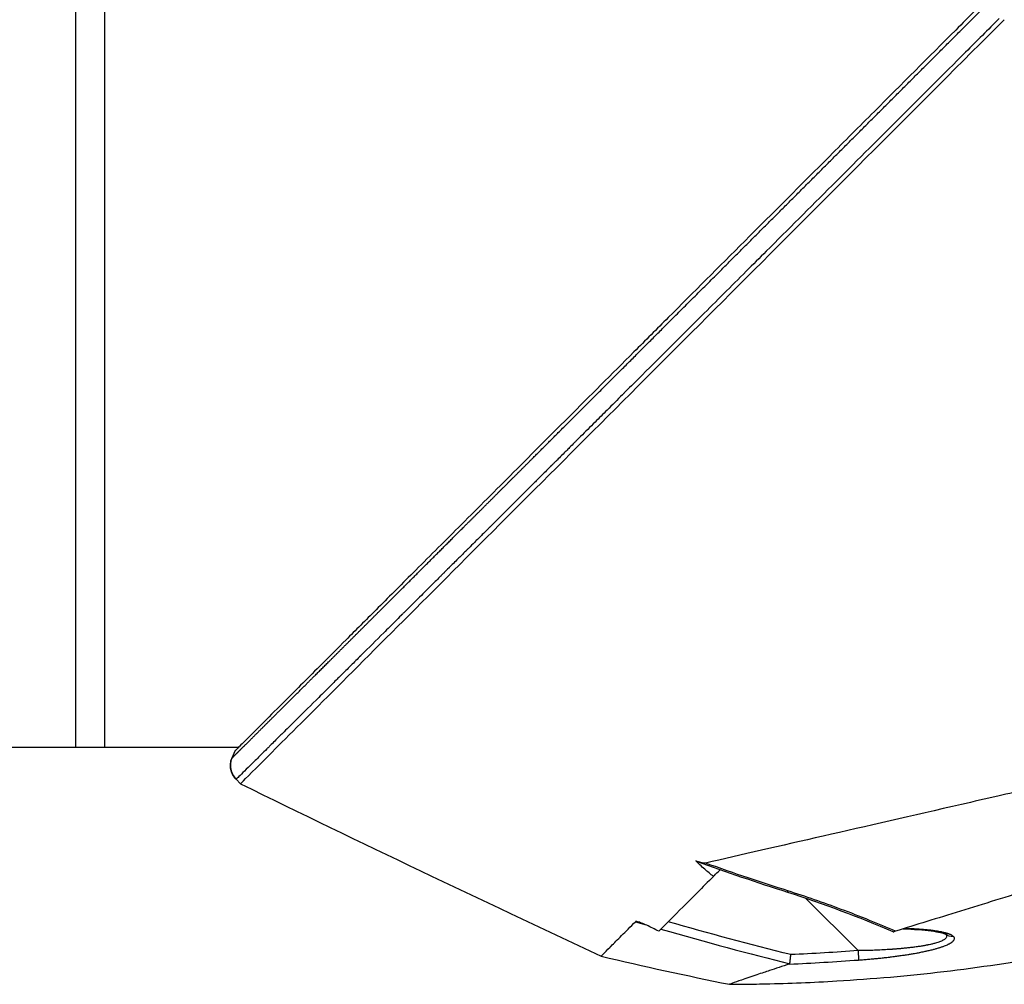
# Model space of a CAD drawing. Header units: millimetres. Extents: x 0 to 4378, y 0 to 2397.
# Tile 166 of 256: x 300 to 351, y 1707 to 1757. Entities that reach past the tile are written whole.
import ezdxf

# ---------------------------------------------------------------- set-up
doc = ezdxf.new("R2010")
doc.units = ezdxf.units.MM
doc.header["$LTSCALE"] = 0.2

# ---------------------------------------------------------------- blocks, each defined once
blk = doc.blocks.new('Blk$A16R2-5W24D')
for p, q in [((-62.2, 1298.027), (-62.2, 1219.5)), ((-60.7, 1297.5), (-60.7, 1219.5)), ((-71.137, 1219.5), (-71.137, 1219.5)), ((-69.371, 1219.5), (-69.371, 1219.5)), ((-56.2, 1219.5), (-69.156, 1219.5)), ((-71.037, 1219.4), (-71.037, 1219.4)), ((-68.956, 1219.3), (-68.802, 1218.937)), ((-69.016, 1217.84), (-69.246, 1217.609)), ((-94.068, 1213.14), (-94.091, 1213.163)), ((-94.068, 1213.14), (-94.018, 1213.189)), ((-98.501, 1211.694), (-101.225, 1208.97)), ((-89.744, 1210.457), (-89.744, 1210.457)), ((-87.919, 1208.688), (-87.919, 1208.688))]:
    blk.add_line(p, q)
for centre, major_axis, ratio, start_param, end_param in [((-69.737, 1218.56), (0.69, 0.724), 0.999304, 4.687993, 5.87531), ((-72.435, 1656.096), (108.873, 448.431), 0.591153, 3.442855, 3.465084), ((-106.093, 1210.195), (0.339, -0.368), 0.96736, 5.396981, 6.249864), ((-103.684, 1210.202), (-0.644, 0.252), 0.050435, 2.536825, 2.854434), ((-101.215, 1208.979), (-0.036, -0.499), 0.017131, 4.732186, 6.133701), ((-96.947, 1208.473), (-0.741, -0.185), 0.120483, 6.261278, 6.473717)]:
    blk.add_ellipse(centre, major_axis=major_axis, ratio=ratio, start_param=start_param, end_param=end_param)
for points, knots in [([(-149.9, 1300.246), (-149.9, 1300.246), (-149.9, 1300.246), (-149.9, 1300.245), (-149.9, 1300.245), (-149.899, 1300.245), (-149.898, 1300.244), (-149.896, 1300.242), (-149.893, 1300.239), (-149.883, 1300.229), (-149.873, 1300.219), (-149.833, 1300.179), (-149.793, 1300.139), (-149.634, 1299.979), (-149.475, 1299.821), (-149.127, 1299.473), (-148.967, 1299.312), (-148.543, 1298.888), (-148.264, 1298.609), (-147.773, 1298.118), (-147.584, 1297.929), (-147.156, 1297.502), (-146.915, 1297.261), (-146.373, 1296.718), (-146.067, 1296.413), (-144.892, 1295.238), (-143.935, 1294.281), (-141.52, 1291.866), (-139.999, 1290.345), (-136.524, 1286.869), (-134.527, 1284.873), (-131.341, 1281.687), (-130.199, 1280.545), (-128.45, 1278.796), (-127.852, 1278.198), (-125.939, 1276.284), (-124.608, 1274.953), (-121.653, 1271.998), (-120.022, 1270.367), (-117.318, 1267.663), (-116.251, 1266.597), (-114.071, 1264.416), (-112.96, 1263.305), (-111.569, 1261.914), (-111.291, 1261.636), (-110.845, 1261.19), (-110.637, 1260.983), (-110.29, 1260.635), (-110.104, 1260.45), (-109.728, 1260.073), (-109.634, 1259.979), (-109.118, 1259.463), (-108.933, 1259.278), (-108.647, 1258.992), (-108.545, 1258.89), (-108.275, 1258.62), (-108.106, 1258.451), (-107.711, 1258.056), (-107.493, 1257.838), (-106.966, 1257.311), (-106.623, 1256.968), (-104.878, 1255.223), (-103.467, 1253.812), (-101.295, 1251.64), (-100.524, 1250.869), (-98.277, 1248.622), (-96.808, 1247.153), (-94.022, 1244.367), (-92.702, 1243.046), (-90.802, 1241.147), (-90.208, 1240.553), (-88.469, 1238.814), (-87.337, 1237.682), (-85.198, 1235.543), (-84.189, 1234.533), (-82.293, 1232.638), (-81.402, 1231.746), (-79.728, 1230.072), (-78.942, 1229.287), (-77.521, 1227.866), (-76.88, 1227.225), (-75.727, 1226.071), (-75.208, 1225.553), (-74.28, 1224.624), (-73.864, 1224.209), (-72.776, 1223.12), (-72.146, 1222.49), (-71.172, 1221.516), (-70.799, 1221.143), (-70.35, 1220.694), (-70.234, 1220.578), (-69.934, 1220.279), (-69.766, 1220.111), (-69.402, 1219.746), (-69.236, 1219.58), (-69.068, 1219.413), (-69.026, 1219.37), (-68.984, 1219.328), (-68.973, 1219.318), (-68.963, 1219.307), (-68.96, 1219.304), (-68.957, 1219.302), (-68.957, 1219.301), (-68.956, 1219.301), (-68.956, 1219.3), (-68.956, 1219.3), (-68.956, 1219.3), (-68.956, 1219.3)], [0.000001, 0.000001, 0.000001, 0.000001, 0.015698, 0.015698, 0.031818, 0.031818, 0.064059, 0.064059, 0.128532, 0.128532, 0.257452, 0.257452, 0.515099, 0.515099, 1.03173, 1.03173, 1.376496, 1.376496, 1.83577, 1.83577, 2.097678, 2.097678, 2.396491, 2.396491, 2.737987, 2.737987, 3.650672, 3.650672, 4.866181, 4.866181, 6.274758, 6.274758, 7.036133, 7.036133, 7.4269, 7.4269, 8.279336, 8.279336, 9.300988, 9.300988, 9.960545, 9.960545, 10.647335, 10.647335, 10.810675, 10.810675, 10.926622, 10.926622, 11.059277, 11.059277, 11.195672, 11.195672, 11.271859, 11.271859, 11.313665, 11.313665, 11.383447, 11.383447, 11.476764, 11.476764, 11.651474, 11.651474, 12.36503, 12.36503, 12.758964, 12.758964, 13.517543, 13.517543, 14.21455, 14.21455, 14.534408, 14.534408, 15.158677, 15.158677, 15.738265, 15.738265, 16.275772, 16.275772, 16.779025, 16.779025, 17.219639, 17.219639, 17.604979, 17.604979, 17.941891, 17.941891, 18.532236, 18.532236, 18.976724, 18.976724, 19.143573, 19.143573, 19.436376, 19.436376, 19.876729, 19.876729, 20.096755, 20.096755, 20.206847, 20.206847, 20.26187, 20.26187, 20.289371, 20.289371, 20.303115, 20.303115, 20.316506, 20.316506, 20.316506, 20.316506]), ([(-69.246, 1217.609), (-69.248, 1217.612), (-69.599, 1217.962), (-71.002, 1219.365), (-72.019, 1220.382), (-74.539, 1222.902), (-76.045, 1224.408), (-79.325, 1227.689), (-81.126, 1229.49), (-86.869, 1235.231), (-91.092, 1239.454), (-99.781, 1248.146), (-104.282, 1252.656), (-108.796, 1257.161)], [0, 0, 0, 0, 0.125, 0.125, 0.25, 0.25, 0.375, 0.375, 0.5, 0.5, 0.75, 0.75, 1, 1, 1, 1]), ([(-108.531, 1257.219), (-107.952, 1256.64), (-107.372, 1256.061), (-106.793, 1255.483), (-105.635, 1254.326), (-104.478, 1253.171), (-103.325, 1252.019), (-102.172, 1250.868), (-101.023, 1249.72), (-99.879, 1248.578), (-98.737, 1247.438), (-97.6, 1246.302), (-96.472, 1245.176), (-96.124, 1244.829), (-95.776, 1244.482), (-95.43, 1244.137), (-94.655, 1243.362), (-93.883, 1242.593), (-93.118, 1241.828), (-92.011, 1240.724), (-90.917, 1239.632), (-89.836, 1238.554), (-89.602, 1238.32), (-89.369, 1238.088), (-89.136, 1237.855), (-89.1, 1237.82), (-89.065, 1237.785), (-89.029, 1237.749), (-88.761, 1237.482), (-88.495, 1237.216), (-88.229, 1236.951), (-88.022, 1236.744), (-87.815, 1236.538), (-87.61, 1236.333), (-87.357, 1236.081), (-87.105, 1235.83), (-86.855, 1235.58), (-86.79, 1235.515), (-86.714, 1235.439), (-86.648, 1235.374), (-86.607, 1235.333), (-86.571, 1235.297), (-86.544, 1235.27), (-86.531, 1235.258), (-86.521, 1235.247), (-86.513, 1235.24), (-86.463, 1235.19), (-86.386, 1235.113), (-86.282, 1235.009), (-86.179, 1234.906), (-86.048, 1234.776), (-85.891, 1234.619), (-85.884, 1234.612), (-85.877, 1234.605), (-85.87, 1234.598), (-85.797, 1234.526), (-85.72, 1234.448), (-85.636, 1234.365), (-85.604, 1234.332), (-85.568, 1234.297), (-85.532, 1234.261), (-85.495, 1234.224), (-85.457, 1234.186), (-85.423, 1234.153), (-85.401, 1234.13), (-85.38, 1234.109), (-85.362, 1234.091), (-85.272, 1234.001), (-85.184, 1233.914), (-85.099, 1233.829), (-84.921, 1233.652), (-84.755, 1233.486), (-84.599, 1233.33), (-84.542, 1233.273), (-84.486, 1233.217), (-84.431, 1233.163), (-84.411, 1233.143), (-84.396, 1233.128), (-84.38, 1233.112), (-84.367, 1233.099), (-84.354, 1233.086), (-84.337, 1233.069), (-84.32, 1233.052), (-84.3, 1233.032), (-84.274, 1233.006), (-84.269, 1233.001), (-84.264, 1232.996), (-84.258, 1232.99), (-84.069, 1232.802), (-83.893, 1232.626), (-83.729, 1232.462), (-83.721, 1232.454), (-83.713, 1232.446), (-83.704, 1232.437), (-83.663, 1232.396), (-83.623, 1232.356), (-83.583, 1232.316), (-83.294, 1232.028), (-83.047, 1231.782), (-82.842, 1231.577), (-82.608, 1231.344), (-82.428, 1231.164), (-82.299, 1231.035), (-82.251, 1230.987), (-82.21, 1230.947), (-82.176, 1230.913), (-82.165, 1230.901), (-82.154, 1230.891), (-82.144, 1230.881), (-82.138, 1230.875), (-82.124, 1230.861), (-82.105, 1230.842), (-82.086, 1230.823), (-82.061, 1230.798), (-82.035, 1230.772), (-82.01, 1230.747), (-81.983, 1230.721), (-81.96, 1230.697), (-81.949, 1230.687), (-81.939, 1230.677), (-81.93, 1230.667), (-81.856, 1230.593), (-81.785, 1230.523), (-81.718, 1230.456), (-81.625, 1230.363), (-81.538, 1230.277), (-81.457, 1230.196), (-81.432, 1230.171), (-81.407, 1230.146), (-81.383, 1230.122), (-81.262, 1230.002), (-81.158, 1229.898), (-81.068, 1229.808), (-81.027, 1229.767), (-80.988, 1229.729), (-80.954, 1229.694), (-80.939, 1229.68), (-80.931, 1229.672), (-80.925, 1229.665), (-80.917, 1229.658), (-80.911, 1229.652), (-80.896, 1229.637), (-80.894, 1229.635), (-80.892, 1229.633), (-80.89, 1229.631), (-80.844, 1229.585), (-80.771, 1229.512), (-80.671, 1229.413), (-80.626, 1229.368), (-80.576, 1229.318), (-80.52, 1229.263), (-80.347, 1229.09), (-80.176, 1228.92), (-80.057, 1228.801), (-80.053, 1228.797), (-80.049, 1228.794), (-80.046, 1228.79), (-79.936, 1228.681), (-79.855, 1228.599), (-79.801, 1228.546), (-79.796, 1228.541), (-79.792, 1228.537), (-79.787, 1228.533), (-79.781, 1228.526), (-79.762, 1228.507), (-79.74, 1228.485), (-79.723, 1228.468), (-79.704, 1228.449), (-79.687, 1228.433), (-79.682, 1228.428), (-79.677, 1228.423), (-79.673, 1228.418), (-79.634, 1228.379), (-79.595, 1228.341), (-79.557, 1228.303), (-79.481, 1228.227), (-79.407, 1228.153), (-79.335, 1228.081), (-79.318, 1228.065), (-79.301, 1228.048), (-79.284, 1228.031), (-79.159, 1227.906), (-79.039, 1227.787), (-78.926, 1227.674), (-78.815, 1227.564), (-78.71, 1227.459), (-78.611, 1227.361), (-78.353, 1227.104), (-78.134, 1226.886), (-77.951, 1226.704), (-77.879, 1226.632), (-77.813, 1226.566), (-77.752, 1226.505), (-77.717, 1226.471), (-77.685, 1226.439), (-77.654, 1226.409), (-77.641, 1226.396), (-77.633, 1226.387), (-77.623, 1226.377), (-77.614, 1226.369), (-77.605, 1226.359), (-77.592, 1226.346), (-77.585, 1226.339), (-77.576, 1226.33), (-77.565, 1226.319), (-77.463, 1226.218), (-77.362, 1226.117), (-77.261, 1226.017), (-77.06, 1225.816), (-76.86, 1225.618), (-76.664, 1225.422), (-76.27, 1225.031), (-75.887, 1224.649), (-75.515, 1224.279), (-75.501, 1224.266), (-75.488, 1224.253), (-75.475, 1224.239), (-75.302, 1224.068), (-75.132, 1223.899), (-74.965, 1223.733), (-74.875, 1223.643), (-74.785, 1223.554), (-74.697, 1223.466), (-74.681, 1223.45), (-74.664, 1223.433), (-74.647, 1223.416), (-74.629, 1223.399), (-74.612, 1223.382), (-74.598, 1223.368), (-74.588, 1223.358), (-74.58, 1223.35), (-74.574, 1223.344), (-74.553, 1223.323), (-74.532, 1223.302), (-74.509, 1223.28), (-74.458, 1223.229), (-74.403, 1223.174), (-74.345, 1223.117), (-74.215, 1222.988), (-74.07, 1222.843), (-73.911, 1222.685), (-73.898, 1222.672), (-73.886, 1222.66), (-73.873, 1222.647), (-73.697, 1222.472), (-73.505, 1222.282), (-73.3, 1222.078), (-72.932, 1221.713), (-72.522, 1221.305), (-72.094, 1220.881), (-71.902, 1220.69), (-71.707, 1220.496), (-71.512, 1220.303), (-71.506, 1220.298), (-71.501, 1220.292), (-71.496, 1220.287), (-71.358, 1220.151), (-71.221, 1220.014), (-71.084, 1219.879), (-71.001, 1219.796), (-70.918, 1219.714), (-70.836, 1219.633), (-70.816, 1219.613), (-70.796, 1219.593), (-70.776, 1219.573), (-70.769, 1219.567), (-70.763, 1219.561), (-70.757, 1219.554), (-70.714, 1219.512), (-70.673, 1219.472), (-70.641, 1219.44), (-70.632, 1219.431), (-70.624, 1219.423), (-70.616, 1219.415), (-70.512, 1219.312), (-70.413, 1219.214), (-70.318, 1219.12), (-70.256, 1219.059), (-70.196, 1218.999), (-70.137, 1218.941), (-69.952, 1218.758), (-69.788, 1218.597), (-69.647, 1218.458), (-69.506, 1218.319), (-69.388, 1218.202), (-69.294, 1218.11), (-69.199, 1218.017), (-69.128, 1217.948), (-69.082, 1217.903), (-69.059, 1217.88), (-69.042, 1217.864), (-69.03, 1217.853)], [0, 0, 0, 0, 0.032845, 0.032845, 0.032845, 0.098514, 0.098514, 0.098514, 0.164155, 0.164155, 0.164155, 0.229765, 0.229765, 0.229765, 0.25, 0.25, 0.25, 0.295338, 0.295338, 0.295338, 0.360817, 0.360817, 0.360817, 0.375, 0.375, 0.375, 0.377162, 0.377162, 0.377162, 0.393509, 0.393509, 0.393509, 0.40625, 0.40625, 0.40625, 0.421875, 0.421875, 0.421875, 0.42593, 0.42593, 0.42593, 0.428493, 0.428493, 0.428493, 0.429688, 0.429688, 0.429688, 0.4375, 0.4375, 0.4375, 0.445313, 0.445313, 0.445313, 0.445664, 0.445664, 0.445664, 0.449219, 0.449219, 0.449219, 0.450621, 0.450621, 0.450621, 0.452114, 0.452114, 0.452114, 0.453125, 0.453125, 0.453125, 0.458169, 0.458169, 0.458169, 0.46875, 0.46875, 0.46875, 0.472656, 0.472656, 0.472656, 0.47407, 0.47407, 0.47407, 0.475217, 0.475217, 0.475217, 0.476344, 0.476344, 0.476344, 0.476563, 0.476563, 0.476563, 0.483993, 0.483993, 0.483993, 0.484375, 0.484375, 0.484375, 0.486257, 0.486257, 0.486257, 0.5, 0.5, 0.5, 0.515625, 0.515625, 0.515625, 0.521453, 0.521453, 0.521453, 0.523438, 0.523438, 0.523438, 0.52457, 0.52457, 0.52457, 0.525731, 0.525731, 0.525731, 0.52685, 0.52685, 0.52685, 0.527344, 0.527344, 0.527344, 0.53125, 0.53125, 0.53125, 0.53666, 0.53666, 0.53666, 0.538372, 0.538372, 0.538372, 0.546875, 0.546875, 0.546875, 0.550781, 0.550781, 0.550781, 0.552445, 0.552445, 0.552445, 0.554421, 0.554421, 0.554421, 0.554688, 0.554688, 0.554688, 0.560068, 0.560068, 0.560068, 0.5625, 0.5625, 0.5625, 0.570081, 0.570081, 0.570081, 0.570313, 0.570313, 0.570313, 0.577477, 0.577477, 0.577477, 0.578125, 0.578125, 0.578125, 0.579102, 0.579102, 0.579102, 0.579856, 0.579856, 0.579856, 0.580078, 0.580078, 0.580078, 0.582031, 0.582031, 0.582031, 0.585938, 0.585938, 0.585938, 0.586848, 0.586848, 0.586848, 0.59375, 0.59375, 0.59375, 0.600497, 0.600497, 0.600497, 0.618038, 0.618038, 0.618038, 0.625, 0.625, 0.625, 0.628906, 0.628906, 0.628906, 0.630563, 0.630563, 0.630563, 0.631988, 0.631988, 0.631988, 0.632813, 0.632813, 0.632813, 0.640625, 0.640625, 0.640625, 0.65625, 0.65625, 0.65625, 0.6875, 0.6875, 0.6875, 0.688623, 0.688623, 0.688623, 0.703125, 0.703125, 0.703125, 0.710938, 0.710938, 0.710938, 0.712321, 0.712321, 0.712321, 0.713792, 0.713792, 0.713792, 0.714844, 0.714844, 0.714844, 0.71875, 0.71875, 0.71875, 0.727865, 0.727865, 0.727865, 0.748382, 0.748382, 0.748382, 0.75, 0.75, 0.75, 0.772382, 0.772382, 0.772382, 0.8125, 0.8125, 0.8125, 0.830542, 0.830542, 0.830542, 0.831023, 0.831023, 0.831023, 0.84375, 0.84375, 0.84375, 0.851563, 0.851563, 0.851563, 0.853457, 0.853457, 0.853457, 0.854072, 0.854072, 0.854072, 0.858245, 0.858245, 0.858245, 0.859375, 0.859375, 0.859375, 0.875, 0.875, 0.875, 0.885308, 0.885308, 0.885308, 0.918094, 0.918094, 0.918094, 0.950853, 0.950853, 0.950853, 0.983613, 0.983613, 0.983613, 1, 1, 1, 1]), ([(-147.826, 1223.905), (-147.764, 1223.889), (-147.684, 1223.869), (-147.488, 1223.816), (-147.372, 1223.785), (-146.973, 1223.674), (-146.638, 1223.577), (-146.123, 1223.426), (-146.003, 1223.391), (-145.544, 1223.254), (-145.172, 1223.142), (-143.08, 1222.507), (-140.801, 1221.797), (-137.734, 1220.831), (-137.398, 1220.725), (-136.708, 1220.507), (-136.359, 1220.397), (-135.28, 1220.056), (-134.532, 1219.819), (-133, 1219.332), (-132.216, 1219.083), (-130.612, 1218.572), (-129.795, 1218.312), (-128.133, 1217.781), (-127.284, 1217.51), (-125.588, 1216.966), (-124.745, 1216.694), (-123.466, 1216.283), (-123.033, 1216.144), (-122.378, 1215.934), (-122.163, 1215.866), (-121.519, 1215.66), (-121.091, 1215.525), (-120.224, 1215.252), (-119.783, 1215.114), (-119.146, 1214.916), (-118.949, 1214.854), (-118.375, 1214.676), (-117.989, 1214.557), (-117.265, 1214.333), (-116.922, 1214.227), (-115.339, 1213.738), (-114.111, 1213.359), (-112.006, 1212.709), (-111.121, 1212.436), (-108.961, 1211.769), (-107.71, 1211.382), (-105.927, 1210.831), (-105.349, 1210.652), (-104.229, 1210.306), (-103.684, 1210.138), (-103.162, 1209.976)], [0.000007, 0.000007, 0.000007, 0.000007, 0.177121, 0.177121, 0.354236, 0.354236, 0.708781, 0.708781, 0.809982, 0.809982, 1.079447, 1.079447, 2.190962, 2.190962, 2.323103, 2.323103, 2.454893, 2.454893, 2.723503, 2.723503, 2.991439, 2.991439, 3.260082, 3.260082, 3.532073, 3.532073, 3.798573, 3.798573, 3.934249, 3.934249, 4.003836, 4.003836, 4.140094, 4.140094, 4.281027, 4.281027, 4.344095, 4.344095, 4.4675, 4.4675, 4.580149, 4.580149, 4.986965, 4.986965, 5.291419, 5.291419, 5.747573, 5.747573, 5.975445, 5.975445, 6.202843, 6.202843, 6.202843, 6.202843]), ([(-122.176, 1220.112), (-121.142, 1219.863), (-120.117, 1219.641), (-118.764, 1219.331), (-118.608, 1219.295), (-118.037, 1219.165), (-117.622, 1219.069), (-115.548, 1218.594), (-113.898, 1218.216), (-112.043, 1217.791), (-111.826, 1217.742), (-111.112, 1217.579), (-110.621, 1217.466), (-109.569, 1217.224), (-109.014, 1217.097), (-107.829, 1216.825), (-107.204, 1216.681), (-101.502, 1215.371), (-96.993, 1214.346), (-93.322, 1213.502)], [0.000285, 0.000285, 0.000285, 0.000285, 0.321001, 0.321001, 0.36268, 0.36268, 0.473859, 0.473859, 0.918585, 0.918585, 0.977703, 0.977703, 1.113088, 1.113088, 1.267944, 1.267944, 1.444508, 1.444508, 2.894022, 2.894022, 2.894022, 2.894022]), ([(-69.016, 1217.84), (-68.949, 1217.908), (-68.89, 1217.989), (-68.842, 1218.078), (-68.796, 1218.163), (-68.762, 1218.256), (-68.742, 1218.353), (-68.722, 1218.454), (-68.719, 1218.559), (-68.73, 1218.659), (-68.74, 1218.747), (-68.761, 1218.832), (-68.791, 1218.91), (-68.795, 1218.919), (-68.799, 1218.928), (-68.802, 1218.937)], [0, 0, 0, 0, 0.2548799, 0.2548799, 0.2548799, 0.4967195, 0.4967195, 0.4967195, 0.7513576, 0.7513576, 0.7513576, 0.9735099, 0.9735099, 0.9735099, 1, 1, 1, 1]), ([(-68.802, 1218.937), (-68.789, 1218.907), (-68.778, 1218.877), (-68.758, 1218.814), (-68.75, 1218.782), (-68.737, 1218.717), (-68.732, 1218.684), (-68.725, 1218.618), (-68.723, 1218.584), (-68.723, 1218.517), (-68.724, 1218.483), (-68.731, 1218.416), (-68.736, 1218.383), (-68.749, 1218.317), (-68.757, 1218.284), (-68.777, 1218.219), (-68.789, 1218.188), (-68.815, 1218.126), (-68.83, 1218.095), (-68.862, 1218.037), (-68.88, 1218.008), (-68.917, 1217.953), (-68.938, 1217.927), (-68.977, 1217.88), (-68.996, 1217.859), (-69.016, 1217.84)], [0, 0, 0, 0, 0.0864127, 0.0864127, 0.1716018, 0.1716018, 0.2558193, 0.2558193, 0.3393102, 0.3393102, 0.4222753, 0.4222753, 0.5050868, 0.5050868, 0.5879516, 0.5879516, 0.6710765, 0.6710765, 0.7551465, 0.7551465, 0.8398331, 0.8398331, 0.9260107, 0.9260107, 0.9999928, 0.9999928, 0.9999928, 0.9999928]), ([(-69.03, 1217.853), (-69.025, 1217.849), (-69.022, 1217.845), (-69.019, 1217.843), (-69.019, 1217.843), (-69.017, 1217.841), (-69.017, 1217.841), (-69.016, 1217.84)], [0, 0, 0, 0, 0.6021183, 0.6021183, 0.6656638, 0.6656638, 1, 1, 1, 1]), ([(-94.575, 1207.228), (-94.575, 1207.228), (-94.576, 1207.228), (-94.577, 1207.228), (-94.579, 1207.228), (-94.582, 1207.228), (-94.584, 1207.228), (-94.59, 1207.228), (-94.595, 1207.228), (-94.616, 1207.228), (-94.631, 1207.228), (-94.692, 1207.229), (-94.738, 1207.229), (-94.92, 1207.23), (-95.057, 1207.231), (-95.605, 1207.237), (-96.016, 1207.243), (-97.66, 1207.28), (-98.893, 1207.329), (-103.823, 1207.621), (-107.517, 1208.05), (-117.021, 1209.771), (-122.804, 1211.446), (-128.302, 1213.73)], [0, 0, 0, 0, 0.000136, 0.000136, 0.00055, 0.00055, 0.001058, 0.001058, 0.00258, 0.00258, 0.007147, 0.007147, 0.020849, 0.020849, 0.061953, 0.061953, 0.185269, 0.185269, 0.555268, 0.555268, 1.666946, 1.666946, 3.452735, 3.452735, 3.452735, 3.452735]), ([(-93.738, 1212.81), (-93.584, 1212.932), (-93.428, 1213.06), (-93.109, 1213.336), (-92.951, 1213.481), (-92.832, 1213.611)], [-0.103856, -0.103856, -0.103856, -0.103856, -0.0562876, -0.0562876, 0, 0, 0, 0]), ([(-93.322, 1213.502), (-93.296, 1213.499), (-93.26, 1213.502), (-93.229, 1213.507), (-93.184, 1213.513), (-93.132, 1213.524), (-93.085, 1213.536), (-93.004, 1213.557), (-92.916, 1213.583), (-92.832, 1213.611)], [-0.053772, -0.053772, -0.053772, -0.053772, -0.04302429, -0.04302429, -0.04302429, -0.02732571, -0.02732571, -0.02732571, -0.00036275, -0.00036275, -0.00036275, -0.00036275]), ([(-93.738, 1212.81), (-93.753, 1212.825), (-93.771, 1212.843), (-93.865, 1212.936), (-93.966, 1213.038), (-94.068, 1213.14)], [0, 0, 0, 0, 0.213209, 0.213209, 1, 1, 1, 1]), ([(-93.738, 1212.81), (-93.161, 1212.233), (-92.635, 1211.707), (-91.687, 1210.759), (-91.268, 1210.34), (-90.903, 1209.974)], [0.0000252, 0.0000252, 0.0000252, 0.0000252, 0.4153438, 0.4153438, 0.8306648, 0.8306648, 0.8306648, 0.8306648]), ([(-103.162, 1209.976), (-102.731, 1210.162), (-102.284, 1210.35), (-101.35, 1210.727), (-100.813, 1210.936), (-99.437, 1211.452), (-98.521, 1211.773), (-97.589, 1212.065)], [0.0000209, 0.0000209, 0.0000209, 0.0000209, 0.25, 0.25, 0.5, 0.5, 1, 1, 1, 1]), ([(-90.903, 1209.974), (-90.702, 1210.08), (-90.483, 1210.191), (-90.194, 1210.323), (-90.1, 1210.365), (-89.947, 1210.424), (-89.873, 1210.451), (-89.785, 1210.473), (-89.758, 1210.478), (-89.729, 1210.479), (-89.722, 1210.479), (-89.713, 1210.477), (-89.711, 1210.476), (-89.706, 1210.474), (-89.704, 1210.473), (-89.702, 1210.471)], [-0.136087, -0.136087, -0.136087, -0.136087, -0.0680253, -0.0680253, -0.0388893, -0.0388893, -0.0168047, -0.0168047, -0.0070404, -0.0070404, -0.0035525, -0.0035525, -0.0016633, -0.0016633, -0.000001, -0.000001, -0.000001, -0.000001]), ([(-89.702, 1210.471), (-89.702, 1210.471), (-89.702, 1210.471), (-89.702, 1210.47), (-89.701, 1210.47), (-89.701, 1210.47)], [0.000001, 0.000001, 0.000001, 0.000001, 0.0002129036, 0.0002129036, 0.000423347, 0.000423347, 0.000423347, 0.000423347]), ([(-87.919, 1208.688), (-87.919, 1208.687), (-87.919, 1208.688), (-87.921, 1208.688), (-87.921, 1208.688), (-87.924, 1208.69), (-87.927, 1208.691), (-87.935, 1208.699), (-87.943, 1208.706), (-87.975, 1208.735), (-88.004, 1208.765), (-88.12, 1208.883), (-88.231, 1208.999), (-88.401, 1209.17), (-88.421, 1209.19), (-88.591, 1209.36), (-88.77, 1209.541), (-89.191, 1209.962), (-89.431, 1210.201), (-89.701, 1210.47)], [-1.314896, -1.314896, -1.314896, -1.314896, -1.295277, -1.295277, -1.275025, -1.275025, -1.234353, -1.234353, -1.151822, -1.151822, -0.987075, -0.987075, -0.661765, -0.661765, -0.620694, -0.620694, -0.30847, -0.30847, -0.000009, -0.000009, -0.000009, -0.000009]), ([(-106.155, 1209.708), (-106.14, 1209.722), (-106.124, 1209.734), (-106.085, 1209.759), (-106.064, 1209.772), (-106.02, 1209.794), (-105.999, 1209.803), (-105.964, 1209.818), (-105.951, 1209.823), (-105.924, 1209.833), (-105.909, 1209.838), (-105.88, 1209.849), (-105.864, 1209.854), (-105.833, 1209.864), (-105.816, 1209.869), (-105.792, 1209.876), (-105.784, 1209.878), (-105.758, 1209.885), (-105.739, 1209.89), (-105.705, 1209.899), (-105.688, 1209.903), (-105.618, 1209.92), (-105.558, 1209.933), (-105.49, 1209.946), (-105.486, 1209.947), (-105.438, 1209.956), (-105.392, 1209.964), (-105.298, 1209.98), (-105.251, 1209.987), (-105.185, 1209.996), (-105.167, 1209.999), (-105.143, 1210.002), (-105.137, 1210.003), (-105.117, 1210.006), (-105.101, 1210.008), (-105.068, 1210.012), (-105.051, 1210.014), (-105.018, 1210.018), (-105.001, 1210.02), (-104.967, 1210.024), (-104.95, 1210.026), (-104.935, 1210.028), (-104.934, 1210.028), (-104.851, 1210.037), (-104.766, 1210.046), (-104.585, 1210.062), (-104.489, 1210.07), (-104.361, 1210.079), (-104.333, 1210.08), (-104.226, 1210.087), (-104.146, 1210.092), (-103.984, 1210.1), (-103.902, 1210.104), (-103.749, 1210.109), (-103.679, 1210.112), (-103.607, 1210.114)], [0, 0, 0, 0, 0.0447982, 0.0447982, 0.0890691, 0.0890691, 0.125, 0.125, 0.1438235, 0.1438235, 0.162372, 0.162372, 0.1809558, 0.1809558, 0.1998559, 0.1998559, 0.2090035, 0.2090035, 0.2302048, 0.2302048, 0.25, 0.25, 0.321519, 0.321519, 0.3256794, 0.3256794, 0.375, 0.375, 0.4207665, 0.4207665, 0.4375, 0.4375, 0.442409, 0.442409, 0.4555352, 0.4555352, 0.4686943, 0.4686943, 0.4824178, 0.4824178, 0.4990105, 0.4990105, 0.5, 0.5, 0.60237, 0.60237, 0.708141, 0.708141, 0.7377626, 0.7377626, 0.8181353, 0.8181353, 0.8954072, 0.8954072, 0.9587401, 0.9587401, 0.9587401, 0.9587401]), ([(-105.763, 1209.818), (-105.772, 1209.809), (-105.78, 1209.799), (-105.797, 1209.775), (-105.803, 1209.76), (-105.811, 1209.731), (-105.812, 1209.716), (-105.809, 1209.689), (-105.805, 1209.676), (-105.793, 1209.649), (-105.784, 1209.635), (-105.761, 1209.607), (-105.747, 1209.594), (-105.731, 1209.58), (-105.729, 1209.579), (-105.709, 1209.562), (-105.687, 1209.546), (-105.641, 1209.518), (-105.618, 1209.506), (-105.589, 1209.491), (-105.584, 1209.489), (-105.554, 1209.474), (-105.526, 1209.461), (-105.466, 1209.437), (-105.434, 1209.425), (-105.366, 1209.401), (-105.33, 1209.389), (-105.257, 1209.366), (-105.22, 1209.355), (-105.172, 1209.342), (-105.162, 1209.339), (-105.149, 1209.336), (-105.147, 1209.335), (-105.092, 1209.321), (-105.036, 1209.307), (-104.934, 1209.284), (-104.889, 1209.274), (-104.822, 1209.26), (-104.801, 1209.256), (-104.757, 1209.248), (-104.735, 1209.244), (-104.69, 1209.235), (-104.667, 1209.231), (-104.62, 1209.223), (-104.596, 1209.218), (-104.558, 1209.212), (-104.543, 1209.209), (-104.513, 1209.205), (-104.499, 1209.202), (-104.419, 1209.189), (-104.35, 1209.179), (-104.207, 1209.159), (-104.133, 1209.149), (-103.98, 1209.13), (-103.901, 1209.121), (-103.808, 1209.11), (-103.796, 1209.109), (-103.784, 1209.108), (-103.782, 1209.108), (-103.707, 1209.1), (-103.631, 1209.092), (-103.494, 1209.079), (-103.435, 1209.073), (-103.346, 1209.065), (-103.316, 1209.063), (-103.256, 1209.058), (-103.225, 1209.055), (-103.163, 1209.05), (-103.132, 1209.048), (-103.069, 1209.043), (-103.038, 1209.041), (-102.991, 1209.038), (-102.973, 1209.036), (-102.945, 1209.034), (-102.934, 1209.034), (-102.8, 1209.025), (-102.673, 1209.017), (-102.422, 1209.003), (-102.299, 1208.998), (-102.048, 1208.988), (-101.921, 1208.983), (-101.662, 1208.976), (-101.53, 1208.974), (-101.339, 1208.971), (-101.282, 1208.97), (-101.225, 1208.97)], [0.0101686, 0.0101686, 0.0101686, 0.0101686, 0.0312617, 0.0312617, 0.0624225, 0.0624225, 0.0935227, 0.0935227, 0.1204229, 0.1204229, 0.1509941, 0.1509941, 0.1788628, 0.1788628, 0.1815652, 0.1815652, 0.2155458, 0.2155458, 0.2449086, 0.2449086, 0.25, 0.25, 0.2803769, 0.2803769, 0.3098661, 0.3098661, 0.3391603, 0.3391603, 0.3663091, 0.3663091, 0.3731915, 0.3731915, 0.375, 0.375, 0.4109229, 0.4109229, 0.4375, 0.4375, 0.4488953, 0.4488953, 0.4601918, 0.4601918, 0.471628, 0.471628, 0.483687, 0.483687, 0.4915863, 0.4915863, 0.5, 0.5, 0.5402119, 0.5402119, 0.5800351, 0.5800351, 0.6195152, 0.6195152, 0.625, 0.625, 0.6256161, 0.6256161, 0.6610165, 0.6610165, 0.6875, 0.6875, 0.6996622, 0.6996622, 0.7116866, 0.7116866, 0.7238545, 0.7238545, 0.7367084, 0.7367084, 0.7443542, 0.7443542, 0.75, 0.75, 0.8125, 0.8125, 0.8687399, 0.8687399, 0.9237603, 0.9237603, 0.9775011, 0.9775011, 1, 1, 1, 1]), ([(-103.555, 1210.098), (-104.103, 1210.082), (-104.61, 1210.046), (-105.201, 1209.967), (-105.368, 1209.937), (-105.591, 1209.883), (-105.665, 1209.86), (-105.739, 1209.831), (-105.758, 1209.821), (-105.769, 1209.815), (-105.77, 1209.814), (-105.77, 1209.814)], [0.0191179, 0.0191179, 0.0191179, 0.0191179, 0.2091566, 0.2091566, 0.2979322, 0.2979322, 0.3586853, 0.3586853, 0.391146, 0.391146, 0.4031234, 0.4031234, 0.4031234, 0.4031234]), ([(-103.022, 1209.956), (-103.024, 1209.956), (-103.025, 1209.955), (-103.026, 1209.955), (-103.034, 1209.952), (-103.042, 1209.95), (-103.05, 1209.95), (-103.057, 1209.949), (-103.063, 1209.95), (-103.07, 1209.951)], [0.8070249, 0.8070249, 0.8070249, 0.8070249, 0.8215701, 0.8215701, 0.8215701, 0.9155073, 0.9155073, 0.9155073, 0.9999981, 0.9999981, 0.9999981, 0.9999981]), ([(-101.252, 1208.486), (-101.34, 1208.492), (-101.428, 1208.499), (-101.603, 1208.513), (-101.69, 1208.52), (-101.863, 1208.535), (-101.949, 1208.543), (-102.119, 1208.559), (-102.204, 1208.568), (-102.37, 1208.585), (-102.453, 1208.594), (-102.616, 1208.612), (-102.697, 1208.621), (-102.835, 1208.637), (-102.893, 1208.644), (-103.004, 1208.658), (-103.057, 1208.665), (-103.19, 1208.682), (-103.268, 1208.692), (-103.423, 1208.714), (-103.499, 1208.725), (-103.649, 1208.747), (-103.722, 1208.758), (-103.862, 1208.78), (-103.929, 1208.791), (-104.067, 1208.814), (-104.137, 1208.826), (-104.271, 1208.85), (-104.335, 1208.862), (-104.404, 1208.875), (-104.41, 1208.876), (-104.457, 1208.885), (-104.496, 1208.893), (-104.572, 1208.908), (-104.609, 1208.916), (-104.682, 1208.931), (-104.718, 1208.939), (-104.77, 1208.951), (-104.787, 1208.954), (-104.838, 1208.966), (-104.872, 1208.974), (-104.939, 1208.989), (-104.972, 1208.997), (-105.024, 1209.01), (-105.044, 1209.015), (-105.093, 1209.027), (-105.121, 1209.035), (-105.177, 1209.049), (-105.204, 1209.057), (-105.257, 1209.071), (-105.282, 1209.078), (-105.333, 1209.093), (-105.358, 1209.1), (-105.406, 1209.115), (-105.43, 1209.122), (-105.463, 1209.133), (-105.472, 1209.136), (-105.504, 1209.146), (-105.527, 1209.154), (-105.573, 1209.169), (-105.595, 1209.177), (-105.623, 1209.187), (-105.629, 1209.189), (-105.676, 1209.206), (-105.715, 1209.221), (-105.788, 1209.251), (-105.821, 1209.265), (-105.866, 1209.286), (-105.879, 1209.292), (-105.904, 1209.304), (-105.915, 1209.309), (-105.936, 1209.32), (-105.946, 1209.325), (-105.958, 1209.332), (-105.961, 1209.333), (-105.974, 1209.34), (-105.983, 1209.345), (-106.001, 1209.356), (-106.01, 1209.361), (-106.028, 1209.372), (-106.037, 1209.377), (-106.054, 1209.389), (-106.062, 1209.394), (-106.073, 1209.402), (-106.076, 1209.404), (-106.091, 1209.415), (-106.103, 1209.424), (-106.129, 1209.446), (-106.142, 1209.459), (-106.155, 1209.472), (-106.155, 1209.473), (-106.16, 1209.478), (-106.163, 1209.482), (-106.17, 1209.49), (-106.173, 1209.493), (-106.178, 1209.501), (-106.181, 1209.504), (-106.186, 1209.512), (-106.188, 1209.515), (-106.193, 1209.523), (-106.195, 1209.527), (-106.198, 1209.534), (-106.2, 1209.537), (-106.213, 1209.568), (-106.216, 1209.595), (-106.204, 1209.648), (-106.189, 1209.673), (-106.162, 1209.701), (-106.158, 1209.705), (-106.155, 1209.708)], [0, 0, 0, 0, 0.038115, 0.038115, 0.075605, 0.075605, 0.112655, 0.112655, 0.149359, 0.149359, 0.186016, 0.186016, 0.222871, 0.222871, 0.25, 0.25, 0.275957, 0.275957, 0.314389, 0.314389, 0.352947, 0.352947, 0.390327, 0.390327, 0.425518, 0.425518, 0.462759, 0.462759, 0.49675, 0.49675, 0.5, 0.5, 0.521578, 0.521578, 0.543031, 0.543031, 0.564061, 0.564061, 0.573987, 0.573987, 0.594266, 0.594266, 0.613774, 0.613774, 0.625, 0.625, 0.642214, 0.642214, 0.659554, 0.659554, 0.67675, 0.67675, 0.693701, 0.693701, 0.7101, 0.7101, 0.716202, 0.716202, 0.731672, 0.731672, 0.746156, 0.746156, 0.75, 0.75, 0.776323, 0.776323, 0.801617, 0.801617, 0.8125, 0.8125, 0.822297, 0.822297, 0.832341, 0.832341, 0.835296, 0.835296, 0.845222, 0.845222, 0.854706, 0.854706, 0.863836, 0.863836, 0.872439, 0.872439, 0.875, 0.875, 0.887583, 0.887583, 0.904963, 0.904963, 0.90625, 0.90625, 0.911965, 0.911965, 0.917839, 0.917839, 0.923591, 0.923591, 0.928893, 0.928893, 0.933682, 0.933682, 0.9375, 0.9375, 0.966767, 0.966767, 0.995836, 0.995836, 1, 1, 1, 1]), ([(-97.69, 1208.29), (-97.69, 1208.293), (-97.691, 1208.297), (-97.692, 1208.301), (-97.692, 1208.306), (-97.693, 1208.311), (-97.694, 1208.317), (-97.695, 1208.322), (-97.696, 1208.329), (-97.697, 1208.336), (-97.698, 1208.343), (-97.699, 1208.351), (-97.7, 1208.359), (-97.701, 1208.367), (-97.702, 1208.375), (-97.703, 1208.383), (-97.704, 1208.392), (-97.705, 1208.4), (-97.706, 1208.409), (-97.707, 1208.418), (-97.708, 1208.427), (-97.709, 1208.436), (-97.71, 1208.438), (-97.71, 1208.44), (-97.71, 1208.442), (-97.711, 1208.451), (-97.712, 1208.459), (-97.713, 1208.467), (-97.713, 1208.472), (-97.714, 1208.477), (-97.714, 1208.481), (-97.715, 1208.485), (-97.715, 1208.489), (-97.716, 1208.493), (-97.716, 1208.497), (-97.717, 1208.501), (-97.717, 1208.506), (-97.718, 1208.51), (-97.718, 1208.515), (-97.719, 1208.52), (-97.719, 1208.525), (-97.72, 1208.53), (-97.72, 1208.536), (-97.721, 1208.542), (-97.722, 1208.549), (-97.723, 1208.556), (-97.723, 1208.562), (-97.724, 1208.57), (-97.725, 1208.578), (-97.726, 1208.586), (-97.727, 1208.595), (-97.728, 1208.605), (-97.729, 1208.619), (-97.731, 1208.631), (-97.732, 1208.643), (-97.733, 1208.655), (-97.734, 1208.667), (-97.735, 1208.677), (-97.737, 1208.688), (-97.738, 1208.698), (-97.739, 1208.707), (-97.74, 1208.717), (-97.74, 1208.725), (-97.741, 1208.732), (-97.742, 1208.739), (-97.743, 1208.745), (-97.743, 1208.75), (-97.744, 1208.754), (-97.744, 1208.758), (-97.744, 1208.76), (-97.744, 1208.762), (-97.744, 1208.763), (-97.744, 1208.763)], [0.0000384, 0.0000384, 0.0000384, 0.0000384, 0.0626256, 0.0626256, 0.0626256, 0.1247706, 0.1247706, 0.1247706, 0.1863321, 0.1863321, 0.1863321, 0.2499394, 0.2499394, 0.2499394, 0.3089338, 0.3089338, 0.3089338, 0.3673948, 0.3673948, 0.3673948, 0.4262297, 0.4262297, 0.4262297, 0.4407612, 0.4407612, 0.4407612, 0.5, 0.5, 0.5, 0.534744, 0.534744, 0.534744, 0.5713232, 0.5713232, 0.5713232, 0.6072655, 0.6072655, 0.6072655, 0.6407709, 0.6407709, 0.6407709, 0.6705082, 0.6705082, 0.6705082, 0.6985535, 0.6985535, 0.6985535, 0.7242768, 0.7242768, 0.7242768, 0.75, 0.75, 0.75, 0.783676, 0.783676, 0.783676, 0.8192693, 0.8192693, 0.8192693, 0.8568548, 0.8568548, 0.8568548, 0.8967059, 0.8967059, 0.8967059, 0.9370394, 0.9370394, 0.9370394, 0.9773546, 0.9773546, 0.9773546, 1, 1, 1, 1]), ([(-97.671, 1208.274), (-97.482, 1208.213), (-97.302, 1208.155), (-96.96, 1208.043), (-96.797, 1207.99), (-96.54, 1207.905), (-96.441, 1207.872), (-96.221, 1207.799), (-96.101, 1207.759), (-95.836, 1207.67), (-95.696, 1207.622), (-95.496, 1207.554), (-95.426, 1207.53), (-95.127, 1207.428), (-94.946, 1207.363), (-94.687, 1207.27), (-94.609, 1207.241), (-94.581, 1207.231), (-94.576, 1207.229), (-94.575, 1207.228), (-94.575, 1207.228)], [-1.261639, -1.261639, -1.261639, -1.261639, -1.140232, -1.140232, -1.018717, -1.018717, -0.937038, -0.937038, -0.825786, -0.825786, -0.677804, -0.677804, -0.594491, -0.594491, -0.297871, -0.297871, 0, 0, 0.035566, 0.071132, 0.071132, 0.071132, 0.071132])]:
    blk.add_open_spline(points, degree=3, knots=knots)
for points, weights, knots in [([(-68.817, 1218.951), (-68.827, 1218.961), (-68.857, 1218.991), (-68.933, 1219.066), (-69.038, 1219.169), (-69.176, 1219.306), (-69.401, 1219.529), (-69.756, 1219.882), (-70.296, 1220.419), (-70.856, 1220.976), (-71.484, 1221.602), (-72.171, 1222.285), (-72.9, 1223.011), (-73.678, 1223.787), (-74.347, 1224.454), (-75.192, 1225.296), (-76.074, 1226.175), (-77.002, 1227.101), (-77.802, 1227.898), (-78.457, 1228.551), (-79.307, 1229.4), (-80.398, 1230.489), (-81.48, 1231.568), (-82.389, 1232.475), (-83.079, 1233.164), (-83.777, 1233.861), (-84.482, 1234.565), (-85.195, 1235.276), (-85.822, 1235.902), (-86.454, 1236.533), (-87.201, 1237.279), (-88.05, 1238.127), (-88.782, 1238.858), (-89.594, 1239.669), (-90.663, 1240.737), (-92.127, 1242.199), (-93.671, 1243.741), (-95.23, 1245.298), (-97.325, 1247.391), (-99.971, 1250.034), (-103.132, 1253.192), (-105.765, 1255.822), (-107.326, 1257.382), (-107.855, 1257.91)], [1.00000090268, 1.00000090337, 1.00000090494, 1.00000090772, 1.0000009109, 1.00000091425, 1.00000091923, 1.00000092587, 1.00000093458, 1.00000094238, 1.00000095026, 1.00000095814, 1.00000096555, 1.00000097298, 1.00000097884, 1.00000098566, 1.00000099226, 1.00000099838, 1.00000100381, 1.00000100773, 1.00000101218, 1.00000101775, 1.00000102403, 1.00000102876, 1.00000103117, 1.00000103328, 1.00000103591, 1.00000103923, 1.00000104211, 1.0000010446, 1.00000104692, 1.00000104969, 1.00000105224, 1.00000105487, 1.00000105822, 1.00000106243, 1.00000106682, 1.00000107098, 1.00000107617, 1.00000108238, 1.00000108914, 1.0000010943, 1.00000109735, 1.00000109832], [0, 0, 0, 0, 0.0151525, 0.0292941, 0.044451, 0.0596102, 0.074777, 0.1051282, 0.1355082, 0.1659319, 0.1842014, 0.2146819, 0.2441937, 0.2594697, 0.2900562, 0.3053613, 0.3329363, 0.3636151, 0.3789659, 0.3943189, 0.4127549, 0.4414743, 0.4723959, 0.487904, 0.5032925, 0.5187091, 0.5341501, 0.5495914, 0.5650106, 0.5745174, 0.5899446, 0.6123468, 0.6277921, 0.6355162, 0.6625597, 0.6934739, 0.7244066, 0.7553455, 0.7862944, 0.8482151, 0.9101575, 0.9695323, 1, 1, 1, 1]), ([(-68.802, 1218.937), (-68.803, 1218.938), (-68.804, 1218.939), (-68.808, 1218.942), (-68.811, 1218.946), (-68.817, 1218.951)], [1, 1.00000030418, 1.00000060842, 1.00000060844, 1.00000030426, 1], [0, 0, 0, 0, 0.334335, 0.334335, 1, 1, 1, 1])]:
    blk.add_rational_spline(points, weights, degree=3, knots=knots)
for points in [[(-68.802, 1218.937), (-68.802, 1218.937), (-68.802, 1218.937), (-68.802, 1218.937)], [(-69.246, 1217.609), (-75.442, 1214.577), (-81.666, 1211.602), (-87.919, 1208.688)], [(-69.016, 1217.84), (-69.016, 1217.84), (-69.016, 1217.84), (-69.016, 1217.84)], [(-97.589, 1212.065), (-96.263, 1212.485), (-94.84, 1212.96), (-93.322, 1213.502)], [(-92.833, 1213.608), (-94.404, 1213.046), (-95.983, 1212.504), (-97.573, 1212.001)], [(-97.573, 1211.997), (-99.433, 1211.41), (-101.276, 1210.708), (-103.022, 1209.957)], [(-97.589, 1212.065), (-97.579, 1212.027), (-97.572, 1212.001), (-97.574, 1212)], [(-89.701, 1210.47), (-89.86, 1210.423), (-90.018, 1210.377), (-90.176, 1210.331)], [(-91.016, 1210.087), (-93.37, 1209.41), (-95.595, 1208.816), (-97.69, 1208.29)], [(-101.225, 1208.97), (-100.065, 1208.886), (-98.905, 1208.818), (-97.744, 1208.763)], [(-97.671, 1208.274), (-98.861, 1208.33), (-100.042, 1208.399), (-101.252, 1208.486)], [(-87.919, 1208.688), (-90.128, 1208.16), (-92.348, 1207.674), (-94.575, 1207.228)], [(-87.919, 1208.688), (-87.919, 1208.688), (-87.919, 1208.688), (-87.919, 1208.688)], [(-94.575, 1207.228), (-94.575, 1207.228), (-94.575, 1207.228), (-94.575, 1207.228)]]:
    blk.add_open_spline(points, degree=3)

msp = doc.modelspace()

# ---------------------------------------------------------------- block references
at = {"xscale": -1}
msp.add_blockref('Blk$A16R2-5W24D', (241.743, 499.915), dxfattribs=at)

doc.saveas('drawing.dxf')
